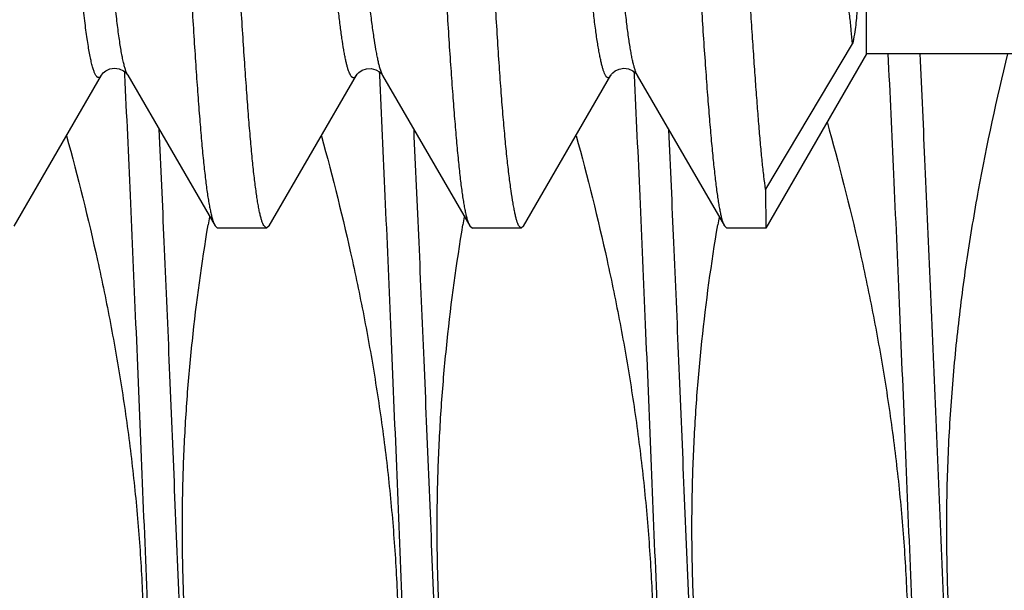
# Model space of a CAD drawing. Header units: inches. Extents: x 0 to 22, y 0 to 17.
# Tile 76 of 91: x 17.0225 to 17.1299, y 10.2237 to 10.2859. Entities that reach past the tile are written whole.
import ezdxf

# ---------------------------------------------------------------- set-up
doc = ezdxf.new("R2010")
doc.units = ezdxf.units.IN
doc.header["$LTSCALE"] = 1.21
doc.header["$MEASUREMENT"] = 0
doc.layers.get('0').update_dxf_attribs({"linetype": 'CONTINUOUS'})

msp = doc.modelspace()

# ---------------------------------------------------------------- linework, layer by layer
at = {"color": 7, "linetype": 'CONTINUOUS'}
for p, q in [((17.1148463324, 10.2822039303), (17.1148463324, 10.4942039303)), ((17.1038766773, 10.2674626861), (17.1133401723, 10.2832954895)), ((17.1148463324, 10.2822039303), (17.1038766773, 10.2632039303)), ((17.1882321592, 10.2822039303), (17.1148463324, 10.2822039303)), ((17.0219301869, 10.2634301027), (17.0314585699, 10.2798902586)), ((17.0314741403, 10.2799171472), (17.0314585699, 10.2798902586)), ((17.0342836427, 10.2799537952), (17.034310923, 10.2799103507)), ((17.0343266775, 10.2798827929), (17.034310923, 10.2799103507)), ((17.034331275, 10.2798854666), (17.0438454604, 10.2634500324)), ((17.0497541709, 10.263451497), (17.059260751, 10.2798793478)), ((17.0621091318, 10.2798630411), (17.0716057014, 10.2634555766)), ((17.0621167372, 10.2798673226), (17.0621105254, 10.2798788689)), ((17.0774845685, 10.2634263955), (17.0870026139, 10.2798697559)), ((17.0870025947, 10.279869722), (17.0868241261, 10.2796511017)), ((17.0870250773, 10.2799085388), (17.0870026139, 10.2798697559)), ((17.0898883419, 10.2798615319), (17.089865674, 10.2799013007)), ((17.0898793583, 10.279856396), (17.0993741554, 10.2634480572)), ((17.1038619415, 10.2674391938), (17.1038766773, 10.2632039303)), ((17.0438454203, 10.2634500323), (17.0441278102, 10.2632039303)), ((17.0494658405, 10.2632039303), (17.0441278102, 10.2632039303)), ((17.0494658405, 10.2632039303), (17.0491510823, 10.2634953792)), ((17.0497542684, 10.2634514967), (17.0494658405, 10.2632039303)), ((17.0716056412, 10.2634555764), (17.0718961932, 10.2632039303)), ((17.0772294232, 10.2632039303), (17.0718961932, 10.2632039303)), ((17.0772294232, 10.2632039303), (17.0769395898, 10.2634953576)), ((17.0774845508, 10.2634263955), (17.0772294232, 10.2632039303)), ((17.0993738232, 10.2634480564), (17.0996535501, 10.2632039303)), ((17.1038766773, 10.2632039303), (17.0996535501, 10.2632039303))]:
    msp.add_line(p, q, dxfattribs=at)
at = {"color": 9, "linetype": 'CONTINUOUS'}
for p, q in [((17.0340098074, 10.2799811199), (17.0339953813, 10.28028225)), ((17.0617902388, 10.2799094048), (17.0617731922, 10.2802653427)), ((17.0621105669, 10.2798787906), (17.0618136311, 10.2806890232)), ((17.089564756, 10.2799612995), (17.0895507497, 10.2802537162))]:
    msp.add_line(p, q, dxfattribs=at)
at = {"color": 7, "linetype": 'CONTINUOUS'}
for points in [[(17.0314741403, 10.2799171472), (17.0315236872, 10.2799908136), (17.0316637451, 10.2801483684), (17.0319387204, 10.2803630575), (17.0323634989, 10.2805603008), (17.0328710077, 10.2806434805), (17.0333940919, 10.2805673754), (17.0338518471, 10.2803566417), (17.0341402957, 10.2801252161), (17.0342738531, 10.2799679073), (17.0342836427, 10.2799537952)], [(17.0592610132, 10.2798797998), (17.0592691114, 10.2798933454), (17.059345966, 10.2799994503), (17.0595342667, 10.2801892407), (17.05987583, 10.2804158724), (17.0603558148, 10.2805828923), (17.0608764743, 10.2806047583), (17.061388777, 10.2804667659)], [(17.061388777, 10.2804667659), (17.0617753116, 10.2802399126), (17.061992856, 10.2800383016), (17.0620877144, 10.2799161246), (17.0620943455, 10.2799059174)], [(17.0870250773, 10.2799085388), (17.0870713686, 10.2799782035), (17.0872063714, 10.2801324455)], [(17.0872063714, 10.2801324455), (17.0874751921, 10.2803464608), (17.0878953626, 10.2805471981), (17.0884033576, 10.2806367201), (17.0889279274, 10.2805665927), (17.0893922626, 10.2803581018)], [(17.0893922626, 10.2803581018), (17.0896878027, 10.280124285), (17.0898256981, 10.2799632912), (17.0898358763, 10.2799487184)]]:
    msp.add_lwpolyline(points, dxfattribs=at)
for centre, radius, start, end in [((17.2698131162, 10.2259891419), 0.2298162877, 170.364564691, 170.5860433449), ((17.29757199, 10.225992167), 0.2297979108, 170.3690900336, 170.585392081), ((17.3253186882, 10.2259972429), 0.2297671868, 170.3733777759, 170.5876136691)]:
    msp.add_arc(centre, radius, start, end, dxfattribs=at)
at = {"color": 9, "linetype": 'CONTINUOUS'}
for points, knots in [([(17.0618136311, 10.2806890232), (17.0617758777, 10.2808230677), (17.0617010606, 10.2811124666), (17.0615951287, 10.2815792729), (17.0614880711, 10.282107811), (17.0613370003, 10.2829330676), (17.0611495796, 10.2841151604), (17.0609316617, 10.2857117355), (17.0607132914, 10.2875408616), (17.0604958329, 10.2895982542), (17.0602805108, 10.2918798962), (17.0599867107, 10.2953572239), (17.0597177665, 10.2991199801), (17.0594573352, 10.3031591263), (17.0592539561, 10.306488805), (17.0590473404, 10.3100087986), (17.0587602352, 10.3150568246), (17.0583947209, 10.3217712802), (17.057959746, 10.3302671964), (17.0576034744, 10.3376902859), (17.0573217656, 10.3438724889), (17.0571115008, 10.3486688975), (17.0569048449, 10.3535571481), (17.0567007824, 10.358526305), (17.056495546, 10.3635648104), (17.0562170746, 10.3703867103), (17.0558617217, 10.378996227), (17.0554283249, 10.3893702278), (17.0549934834, 10.3997332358), (17.0545633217, 10.409991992), (17.0542124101, 10.4184336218), (17.0539379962, 10.4250640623), (17.0536705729, 10.4314670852), (17.05333494, 10.439201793), (17.0529205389, 10.4481122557), (17.0524969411, 10.4564714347), (17.0520639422, 10.4642049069), (17.0516924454, 10.4702258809), (17.0513977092, 10.4746779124), (17.0511863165, 10.4777242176), (17.050978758, 10.4805636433), (17.0507735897, 10.4831895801), (17.0505692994, 10.4855966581), (17.0503653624, 10.4877799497), (17.0501605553, 10.4897345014), (17.0499537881, 10.4914554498), (17.0497726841, 10.4927405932), (17.0496239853, 10.4936481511), (17.0495165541, 10.4942387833), (17.0494085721, 10.4947685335), (17.0493002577, 10.4952373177), (17.049191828, 10.4956450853), (17.049083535, 10.4959918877), (17.0489755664, 10.4962776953), (17.0488812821, 10.4964758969), (17.0488042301, 10.4966020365), (17.0487499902, 10.4966755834), (17.0486957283, 10.4967339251), (17.04864122, 10.4967770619), (17.0485861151, 10.4968047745), (17.0485302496, 10.4968163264), (17.048474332, 10.4968109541), (17.048419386, 10.4967889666), (17.0483655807, 10.4967512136), (17.0483125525, 10.496698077), (17.0482600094, 10.4966295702), (17.0482275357, 10.4965773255), (17.0482111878, 10.4965488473)], [0, 0, 0, 0, 0.0019229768, 0.0041265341, 0.0066091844, 0.0093689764, 0.015710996, 0.0231339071, 0.031618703, 0.0411469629, 0.0517011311, 0.0632643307, 0.0893343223, 0.1037900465, 0.1191550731, 0.1353980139, 0.1524797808, 0.1889737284, 0.2282521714, 0.2699497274, 0.2915938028, 0.3137081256, 0.3362448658, 0.3591538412, 0.3823829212, 0.4058771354, 0.4534329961, 0.5013692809, 0.5492522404, 0.5966572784, 0.6431525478, 0.6659197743, 0.6882925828, 0.7316462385, 0.7728254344, 0.8114660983, 0.8472222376, 0.8797803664, 0.8947647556, 0.9088329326, 0.9219465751, 0.9340776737, 0.9452036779, 0.9553040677, 0.9643566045, 0.9723402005, 0.9792377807, 0.9822758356, 0.9850388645, 0.9875268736, 0.9897406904, 0.99168169, 0.9933520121, 0.9947552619, 0.9958980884, 0.9963758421, 0.9967943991, 0.9971579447, 0.9974729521, 0.9977494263, 0.9980021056, 0.9982501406, 0.9985137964, 0.9988102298, 0.9991517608, 0.999546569, 1, 1, 1, 1]), ([(17.089823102, 10.2799832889), (17.0897816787, 10.2800676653), (17.0897012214, 10.2802599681), (17.0895917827, 10.2805848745), (17.0894826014, 10.2809739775), (17.0893740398, 10.2814272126), (17.0892661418, 10.2819444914), (17.089158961, 10.2825256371), (17.0890525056, 10.283170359), (17.0889051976, 10.2841548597), (17.0887243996, 10.2855408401), (17.0885149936, 10.2873872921), (17.0883053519, 10.2894727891), (17.088094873, 10.2917917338), (17.087882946, 10.2943388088), (17.0876688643, 10.2971086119), (17.0874522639, 10.3000952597), (17.0872334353, 10.3032921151), (17.0870132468, 10.3066919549), (17.0867923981, 10.3102872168), (17.0865720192, 10.3140702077), (17.0862743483, 10.3194647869), (17.085909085, 10.3266062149), (17.0854799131, 10.3356001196), (17.0850520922, 10.345091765), (17.0846240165, 10.3549885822), (17.0841953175, 10.3651991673), (17.0837646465, 10.3756299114), (17.0833322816, 10.3861824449), (17.0829039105, 10.3967550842), (17.0824782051, 10.4072460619), (17.0820532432, 10.4175567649), (17.0816943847, 10.4259925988), (17.0814040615, 10.4325788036), (17.0811870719, 10.4373682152), (17.0809679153, 10.4420392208), (17.0807473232, 10.4465795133), (17.0805267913, 10.4509776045), (17.0802414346, 10.4565291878), (17.0798933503, 10.4630448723), (17.0795344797, 10.4692637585), (17.0792453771, 10.4738673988), (17.0790341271, 10.4770235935), (17.0788219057, 10.4799702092), (17.078608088, 10.4826989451), (17.0783922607, 10.485201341), (17.0781735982, 10.4874692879), (17.0779521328, 10.4894961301), (17.0777307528, 10.4912771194), (17.077541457, 10.4926052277), (17.0773900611, 10.4935420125), (17.0772824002, 10.4941508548), (17.0771756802, 10.4946966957), (17.0770698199, 10.4951794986), (17.0769647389, 10.4955992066), (17.0768604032, 10.4959558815), (17.0767567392, 10.4962495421), (17.076666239, 10.4964532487), (17.0765920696, 10.4965829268), (17.0765398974, 10.4966583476), (17.0764875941, 10.4967181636), (17.0764348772, 10.496762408), (17.076381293, 10.4967908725), (17.0763265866, 10.4968027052), (17.0762715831, 10.4967970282), (17.0762174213, 10.4967742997), (17.0761641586, 10.4967355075), (17.0761113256, 10.4966810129), (17.0760585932, 10.4966107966), (17.0760257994, 10.4965573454), (17.0760092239, 10.4965281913)], [0, 0, 0, 0, 0.0012936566, 0.0028640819, 0.0047164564, 0.0068536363, 0.0092772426, 0.0119880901, 0.0149861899, 0.0182701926, 0.0256880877, 0.034221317, 0.043844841, 0.0545345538, 0.0662674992, 0.079020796, 0.0927685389, 0.1074801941, 0.1231215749, 0.1396580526, 0.157054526, 0.1752745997, 0.2140158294, 0.2554692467, 0.2991973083, 0.3447806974, 0.3918052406, 0.4398481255, 0.4884600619, 0.537160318, 0.5854774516, 0.6329649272, 0.6791857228, 0.7016837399, 0.7236980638, 0.7451694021, 0.7660409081, 0.7862592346, 0.8057758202, 0.8425475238, 0.8760615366, 0.8915074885, 0.9060315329, 0.9195968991, 0.9321662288, 0.9437016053, 0.954164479, 0.9635237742, 0.9717618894, 0.9788637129, 0.9819855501, 0.9848216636, 0.9873727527, 0.9896396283, 0.9916234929, 0.9933264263, 0.9947521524, 0.9959074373, 0.9963876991, 0.9968063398, 0.9971676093, 0.9974781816, 0.9977485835, 0.9979946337, 0.9982370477, 0.9984974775, 0.9987936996, 0.999138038, 0.9995384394, 1, 1, 1, 1]), ([(17.0343109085, 10.2799103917), (17.0342894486, 10.2799488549), (17.0342469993, 10.2800328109), (17.0341626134, 10.2802275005), (17.0340596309, 10.2805214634), (17.033941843, 10.2809347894), (17.0338242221, 10.281426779), (17.0337069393, 10.2819977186), (17.033590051, 10.2826477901), (17.033473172, 10.2833768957), (17.0333096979, 10.2845046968), (17.0331077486, 10.2861070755), (17.0328723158, 10.2882555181), (17.0326352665, 10.2906962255), (17.0323970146, 10.2934192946), (17.0321579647, 10.2964151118), (17.03191856, 10.2996743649), (17.0316790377, 10.3031879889), (17.0314396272, 10.306947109), (17.031200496, 10.3109428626), (17.0308736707, 10.3167160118), (17.030471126, 10.3244423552), (17.0299998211, 10.3342558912), (17.0295279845, 10.3447001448), (17.02905397, 10.3556466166), (17.028659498, 10.3650256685), (17.0283413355, 10.3726854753), (17.0280189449, 10.3804673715), (17.027617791, 10.3902233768), (17.027223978, 10.3999697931), (17.0269076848, 10.4077201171), (17.0267483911, 10.4115681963), (17.0266685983, 10.4134826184)], [0, 0, 0, 0, 0.0009869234, 0.0021060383, 0.0047527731, 0.0079583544, 0.0117332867, 0.0160847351, 0.0210171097, 0.0265320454, 0.0326298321, 0.0465514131, 0.0627181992, 0.0810574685, 0.1014972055, 0.1239671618, 0.1483983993, 0.1747245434, 0.2028803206, 0.2328004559, 0.2644185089, 0.3324477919, 0.4061607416, 0.4845662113, 0.5667135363, 0.6516711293, 0.6949109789, 0.7384969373, 0.8261917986, 0.9137011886, 0.9570657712, 1, 1, 1, 1]), ([(17.1270446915, 10.1145102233), (17.1270214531, 10.1144700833), (17.1269757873, 10.1143990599), (17.126899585, 10.1143124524), (17.1268314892, 10.1142643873), (17.1267773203, 10.1142453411), (17.1267381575, 10.1142400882), (17.1266989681, 10.1142433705), (17.1266448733, 10.1142596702), (17.1265765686, 10.1143043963), (17.1265002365, 10.1143874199), (17.1264243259, 10.1145017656), (17.1263485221, 10.1146479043), (17.126272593, 10.1148261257), (17.1261965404, 10.1150365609), (17.1260888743, 10.1153799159), (17.1259572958, 10.1158910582), (17.1258061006, 10.1166020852), (17.1256544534, 10.1174405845), (17.125502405, 10.1184056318), (17.1253501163, 10.1194961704), (17.1251976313, 10.1207109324), (17.1250450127, 10.1220484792), (17.1248922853, 10.1235072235), (17.1247394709, 10.1250854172), (17.1245288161, 10.1274223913), (17.1242680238, 10.1306271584), (17.1239636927, 10.1348022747), (17.1236589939, 10.1394007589), (17.1233539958, 10.1444005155), (17.1230487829, 10.1497775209), (17.1227434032, 10.1555059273), (17.1224378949, 10.1615581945), (17.1221322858, 10.1679052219), (17.1218265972, 10.17451649), (17.1215208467, 10.1813602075), (17.121215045, 10.1884034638), (17.1208039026, 10.1980947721), (17.1202938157, 10.2104477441), (17.1196864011, 10.2253907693), (17.1190790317, 10.2402850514), (17.1184719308, 10.254844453), (17.1178653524, 10.2687892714), (17.1174453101, 10.277848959), (17.1172323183, 10.2822305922)], [0, 0, 0, 0, 0.0008236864, 0.0014947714, 0.0020394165, 0.0022793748, 0.0025082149, 0.0027358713, 0.002972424, 0.0035049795, 0.0041596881, 0.0049648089, 0.005935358, 0.0070796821, 0.0084027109, 0.0099074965, 0.0134685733, 0.0177705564, 0.0228148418, 0.0285990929, 0.0351191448, 0.0423687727, 0.0503407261, 0.0590262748, 0.0684158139, 0.0784986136, 0.1006964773, 0.1255161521, 0.1528403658, 0.1825392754, 0.2144712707, 0.2484837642, 0.2844139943, 0.322089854, 0.36133075, 0.4019484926, 0.4437482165, 0.4865293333, 0.5742106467, 0.6633108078, 0.7521207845, 0.8389371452, 0.9220949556, 1, 1, 1, 1]), ([(17.1298863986, 10.1145106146), (17.1298603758, 10.1145556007), (17.1298091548, 10.1146559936), (17.1297379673, 10.1148235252), (17.1296666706, 10.1150193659), (17.1295660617, 10.115335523), (17.1294428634, 10.1158026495), (17.1293011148, 10.1164490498), (17.1291589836, 10.1172074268), (17.1290165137, 10.1180770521), (17.1288738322, 10.1190571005), (17.1287309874, 10.1201465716), (17.1285880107, 10.1213443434), (17.1283896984, 10.1231534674), (17.1281448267, 10.1256757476), (17.1278602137, 10.1290080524), (17.1275751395, 10.1327361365), (17.1272896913, 10.1368443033), (17.1270039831, 10.1413152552), (17.126718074, 10.1461301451), (17.126432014, 10.1512686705), (17.1261458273, 10.1567091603), (17.1257559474, 10.1644992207), (17.1252730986, 10.1748100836), (17.1247043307, 10.1877472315), (17.1241351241, 10.2012760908), (17.1235656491, 10.2151686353), (17.1229960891, 10.2291907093), (17.1224265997, 10.2431059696), (17.1218573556, 10.2566798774), (17.1212885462, 10.2696836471), (17.1208954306, 10.2781365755), (17.1206964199, 10.2822305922)], [0, 0, 0, 0, 0.0009276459, 0.0020088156, 0.0032475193, 0.0046463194, 0.0079296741, 0.011865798, 0.01645646, 0.0217002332, 0.0275940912, 0.0341334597, 0.041312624, 0.0491250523, 0.0666183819, 0.0865439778, 0.1088205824, 0.1333562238, 0.1600488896, 0.1887871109, 0.219450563, 0.2519106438, 0.2860310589, 0.3586728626, 0.4361552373, 0.5171750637, 0.60036926, 0.6843379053, 0.7676679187, 0.8489570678, 0.9268377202, 1, 1, 1, 1]), ([(17.0437135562, 10.1145099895), (17.0436905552, 10.1144702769), (17.0436453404, 10.114399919), (17.0435699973, 10.1143138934), (17.0435027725, 10.1142657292), (17.0434492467, 10.1142461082), (17.0434105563, 10.1142402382), (17.0433718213, 10.1142427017), (17.0433184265, 10.1142575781), (17.0432508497, 10.1142999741), (17.0431752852, 10.1143797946), (17.0431001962, 10.1144902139), (17.0430252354, 10.1146317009), (17.04295016, 10.114804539), (17.0428749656, 10.1150088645), (17.0427684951, 10.1153426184), (17.0426383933, 10.1158399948), (17.042488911, 10.1165323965), (17.0423389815, 10.1173494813), (17.0421886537, 10.1182903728), (17.0420380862, 10.1193540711), (17.0418873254, 10.1205393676), (17.0417364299, 10.1218448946), (17.0415854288, 10.1232691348), (17.0414343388, 10.1248104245), (17.041226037, 10.1270936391), (17.0409681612, 10.1302259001), (17.0406672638, 10.1343081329), (17.0403660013, 10.1388065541), (17.0400644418, 10.1437000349), (17.0397626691, 10.1489655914), (17.0394607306, 10.1545784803), (17.0391586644, 10.1605123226), (17.0388564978, 10.1667392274), (17.0385542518, 10.1732299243), (17.038251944, 10.1799539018), (17.0379495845, 10.1868795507), (17.0375428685, 10.1964221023), (17.0370382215, 10.2086042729), (17.0364375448, 10.2233664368), (17.0358368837, 10.2381189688), (17.0352364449, 10.2525848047), (17.0346364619, 10.266492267), (17.034221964, 10.2755467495), (17.0340119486, 10.2799363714)], [0, 0, 0, 0, 0.0008262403, 0.0015010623, 0.002049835, 0.0022914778, 0.0025213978, 0.0027492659, 0.0029850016, 0.003512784, 0.004159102, 0.0049529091, 0.0059096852, 0.0070380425, 0.00834307, 0.0098279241, 0.0133436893, 0.017593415, 0.0225788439, 0.0282979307, 0.0347467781, 0.0419194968, 0.0498090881, 0.0584072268, 0.0677045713, 0.0776908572, 0.0996841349, 0.1242867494, 0.1513851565, 0.1808535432, 0.2125546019, 0.2463402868, 0.2820525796, 0.3195242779, 0.35857981, 0.3990360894, 0.4407033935, 0.4833862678, 0.5709938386, 0.6602163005, 0.7493806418, 0.8368149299, 0.9208799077, 1, 1, 1, 1]), ([(17.0714905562, 10.1145099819), (17.071467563, 10.114470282), (17.0714223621, 10.1143999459), (17.07134704, 10.1143139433), (17.0712798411, 10.1142657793), (17.0712263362, 10.1142461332), (17.0711876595, 10.114240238), (17.0711489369, 10.1142426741), (17.0710955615, 10.1142575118), (17.071028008, 10.1142998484), (17.0709524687, 10.1143795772), (17.0708773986, 10.1144898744), (17.0708024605, 10.1146312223), (17.0707274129, 10.1148039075), (17.0706522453, 10.1150080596), (17.0705458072, 10.1153415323), (17.0704157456, 10.1158385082), (17.0702663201, 10.1165303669), (17.0701164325, 10.1173468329), (17.0699661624, 10.1182870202), (17.0698156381, 10.1193499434), (17.069664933, 10.1205343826), (17.0695140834, 10.1218389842), (17.0693631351, 10.1232622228), (17.0692120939, 10.1248024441), (17.069003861, 10.1270840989), (17.0687460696, 10.1302142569), (17.068445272, 10.1342937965), (17.0681441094, 10.1387893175), (17.0678426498, 10.1436797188), (17.0675409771, 10.1489420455), (17.0672391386, 10.1545515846), (17.0669371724, 10.1604819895), (17.0666351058, 10.1667054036), (17.0663329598, 10.1731925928), (17.066030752, 10.1799130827), (17.0657284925, 10.1868353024), (17.0653219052, 10.1963735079), (17.0648174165, 10.2085506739), (17.0642169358, 10.2233075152), (17.0636164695, 10.2380558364), (17.0630162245, 10.2525188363), (17.0624164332, 10.2664250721), (17.0620020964, 10.2754793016), (17.0617921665, 10.2798691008)], [0, 0, 0, 0, 0.0008263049, 0.0015012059, 0.0020501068, 0.002291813, 0.0025217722, 0.0027496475, 0.002985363, 0.0035130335, 0.0041591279, 0.004952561, 0.0059088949, 0.0070368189, 0.0083413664, 0.0098256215, 0.0133400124, 0.0175882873, 0.0225719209, 0.0282892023, 0.0347358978, 0.041906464, 0.0497936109, 0.0583892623, 0.0676839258, 0.0776674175, 0.0996547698, 0.1242511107, 0.1513430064, 0.1808047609, 0.2124991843, 0.2462783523, 0.2819843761, 0.3194501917, 0.3585003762, 0.3989519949, 0.4406154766, 0.4832955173, 0.5709009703, 0.6601269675, 0.7493015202, 0.8367536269, 0.9208447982, 1, 1, 1, 1]), ([(17.0992675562, 10.1145099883), (17.0992445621, 10.1144702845), (17.099199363, 10.1143999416), (17.0991240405, 10.1143139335), (17.0990568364, 10.1142657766), (17.0990033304, 10.114246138), (17.0989646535, 10.1142402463), (17.0989259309, 10.1142426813), (17.0988725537, 10.1142575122), (17.0988049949, 10.1142998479), (17.0987294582, 10.1143795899), (17.0986543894, 10.1144898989), (17.0985794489, 10.1146312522), (17.0985043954, 10.1148039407), (17.0984292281, 10.1150081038), (17.0983227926, 10.1153415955), (17.0981927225, 10.1158385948), (17.098043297, 10.1165304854), (17.0978934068, 10.1173469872), (17.0977431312, 10.1182872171), (17.097592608, 10.1193501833), (17.0974418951, 10.1205346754), (17.0972910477, 10.1218393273), (17.0971400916, 10.1232626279), (17.0969890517, 10.1248029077), (17.096780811, 10.1270846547), (17.0965230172, 10.1302149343), (17.0962222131, 10.1342946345), (17.0959210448, 10.1387903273), (17.0956195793, 10.1436809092), (17.0953179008, 10.1489434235), (17.0950160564, 10.1545531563), (17.0947140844, 10.1604837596), (17.0944120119, 10.1667073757), (17.0941098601, 10.1731947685), (17.0938076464, 10.179915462), (17.0935053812, 10.1868378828), (17.0930987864, 10.1963763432), (17.0925942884, 10.208553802), (17.0919937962, 10.2233109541), (17.0913933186, 10.2380595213), (17.0907930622, 10.252522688), (17.0901932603, 10.2664289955), (17.0897789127, 10.2754832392), (17.0895689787, 10.279873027)], [0, 0, 0, 0, 0.000826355, 0.0015012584, 0.0020501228, 0.0022918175, 0.0025217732, 0.0027496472, 0.0029853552, 0.0035130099, 0.0041591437, 0.0049526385, 0.0059089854, 0.0070368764, 0.0083414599, 0.0098258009, 0.0133402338, 0.0175886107, 0.0225723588, 0.028289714, 0.0347365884, 0.0419072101, 0.0497945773, 0.0583902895, 0.0676851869, 0.0776687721, 0.0996564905, 0.1242532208, 0.1513455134, 0.1808076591, 0.2125024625, 0.2462819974, 0.2819883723, 0.3194545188, 0.3585050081, 0.398956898, 0.4406206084, 0.4833008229, 0.5709064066, 0.6601321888, 0.7493061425, 0.8367572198, 0.9208468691, 1, 1, 1, 1]), ([(17.0898657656, 10.2799011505), (17.0898621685, 10.2799076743), (17.0898474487, 10.2799347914), (17.0898334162, 10.2799622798), (17.089823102, 10.2799832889)], [0, 0, 0, 0, 0.2414512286, 1, 1, 1, 1]), ([(17.0465554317, 10.1145105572), (17.0465305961, 10.1145534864), (17.0464816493, 10.1146488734), (17.0464134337, 10.1148075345), (17.0463451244, 10.1149921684), (17.0462488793, 10.1152887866), (17.0461309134, 10.1157255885), (17.0459950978, 10.1163286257), (17.045858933, 10.1170344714), (17.0457224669, 10.1178425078), (17.0455857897, 10.1187520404), (17.0453946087, 10.1201640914), (17.0451595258, 10.1221764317), (17.0448875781, 10.1248824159), (17.0446150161, 10.1279672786), (17.0443419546, 10.1314191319), (17.0440685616, 10.1352246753), (17.0437949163, 10.1393692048), (17.0435210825, 10.1438367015), (17.0432471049, 10.1486098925), (17.0429730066, 10.1536703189), (17.0425992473, 10.1609340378), (17.0421362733, 10.1705765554), (17.0415913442, 10.1827167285), (17.0410459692, 10.1954774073), (17.0405002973, 10.208661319), (17.039954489, 10.2220646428), (17.039408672, 10.2354801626), (17.0388629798, 10.2487004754), (17.0383175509, 10.2615211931), (17.037943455, 10.269911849), (17.037754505, 10.2740069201)], [0, 0, 0, 0, 0.0009308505, 0.0020095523, 0.0032399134, 0.0046244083, 0.0078612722, 0.0117271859, 0.0162242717, 0.0213516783, 0.0271068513, 0.0334860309, 0.0480952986, 0.0651300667, 0.084528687, 0.1062189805, 0.130119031, 0.1561378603, 0.1841759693, 0.2141258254, 0.2458723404, 0.2792933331, 0.3506375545, 0.4270590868, 0.507379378, 0.5903590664, 0.6747174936, 0.7591525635, 0.8423609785, 0.9230585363, 1, 1, 1, 1]), ([(17.0743324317, 10.1145105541), (17.0743075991, 10.1145534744), (17.0742586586, 10.1146488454), (17.0741904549, 10.114807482), (17.074122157, 10.1149920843), (17.0740259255, 10.1152886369), (17.0739079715, 10.1157253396), (17.0737721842, 10.1163282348), (17.0736360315, 10.1170339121), (17.0734995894, 10.1178417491), (17.0733629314, 10.118751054), (17.0731717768, 10.1201627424), (17.0729367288, 10.1221745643), (17.0726648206, 10.124879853), (17.0723922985, 10.12796392), (17.0721192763, 10.1314148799), (17.0718459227, 10.1352194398), (17.0715723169, 10.1393629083), (17.0712985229, 10.1438292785), (17.0710245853, 10.1486012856), (17.0707505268, 10.1536604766), (17.0703768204, 10.1609224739), (17.0699139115, 10.1705627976), (17.0693690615, 10.1827003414), (17.0688237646, 10.1954584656), (17.0682781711, 10.2086399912), (17.067732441, 10.2220411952), (17.0671867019, 10.2354549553), (17.0666410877, 10.2486739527), (17.0660957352, 10.2614938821), (17.0657217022, 10.2698841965), (17.065532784, 10.2739791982)], [0, 0, 0, 0, 0.0009308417, 0.0020095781, 0.0032399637, 0.0046244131, 0.0078610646, 0.0117268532, 0.0162235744, 0.021350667, 0.0271054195, 0.0334840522, 0.0480921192, 0.0651254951, 0.0845225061, 0.1062109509, 0.1301089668, 0.1561256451, 0.1841615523, 0.214109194, 0.245853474, 0.2792722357, 0.3506122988, 0.4270304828, 0.5073485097, 0.5903274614, 0.6746870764, 0.7591255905, 0.8423400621, 0.9230465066, 1, 1, 1, 1]), ([(17.1021094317, 10.1145105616), (17.1020846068, 10.1145534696), (17.102035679, 10.1146488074), (17.101967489, 10.1148073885), (17.1018992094, 10.1149919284), (17.1018030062, 10.1152883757), (17.1016850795, 10.1157249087), (17.1015493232, 10.1163275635), (17.1014132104, 10.1170329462), (17.1012767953, 10.117840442), (17.1011401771, 10.1187493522), (17.1009490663, 10.1201604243), (17.1007140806, 10.1221713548), (17.1004422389, 10.1248754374), (17.1001697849, 10.1279581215), (17.0998968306, 10.1314075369), (17.0996235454, 10.1352104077), (17.0993500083, 10.1393520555), (17.099076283, 10.1438164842), (17.0988024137, 10.1485864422), (17.0985284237, 10.1536434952), (17.0981548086, 10.1609025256), (17.0976920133, 10.1705390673), (17.0971472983, 10.1826720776), (17.0966021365, 10.1954257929), (17.0960566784, 10.2086032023), (17.0955110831, 10.2220007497), (17.0949654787, 10.2354114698), (17.0944199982, 10.2486281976), (17.0938747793, 10.2614467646), (17.0935008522, 10.2698364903), (17.0933119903, 10.2739313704)], [0, 0, 0, 0, 0.0009308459, 0.0020095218, 0.0032398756, 0.004624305, 0.0078607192, 0.0117261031, 0.0162224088, 0.0213487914, 0.0271028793, 0.0334806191, 0.0480866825, 0.065117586, 0.0845117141, 0.1061969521, 0.1300915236, 0.1561045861, 0.1841367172, 0.2140804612, 0.2458208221, 0.2792357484, 0.3505687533, 0.4269810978, 0.507295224, 0.5902729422, 0.6746345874, 0.759079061, 0.8423039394, 0.9230257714, 1, 1, 1, 1])]:
    msp.add_open_spline(points, degree=3, knots=knots, dxfattribs=at)
at = {"color": 7, "linetype": 'CONTINUOUS'}
for points, knots in [([(17.0868241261, 10.2796511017), (17.0868078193, 10.2796393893), (17.0867746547, 10.2796198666), (17.0867204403, 10.2796047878), (17.0866657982, 10.2796069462), (17.086611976, 10.2796262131), (17.0865592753, 10.2796615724), (17.0865072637, 10.2797125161), (17.0864555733, 10.2797790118), (17.0864039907, 10.2798611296), (17.0863524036, 10.2799589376), (17.086279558, 10.2801192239), (17.0861901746, 10.2803603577), (17.086087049, 10.2806983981), (17.0859829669, 10.281099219), (17.0858777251, 10.2815627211), (17.0857711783, 10.2820887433), (17.0856635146, 10.2826770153), (17.0855121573, 10.2835837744), (17.0853240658, 10.2848704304), (17.0851061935, 10.2865963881), (17.0848890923, 10.2885601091), (17.0846732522, 10.2907562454), (17.0844587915, 10.2931789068), (17.0842458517, 10.29582213), (17.084034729, 10.2986800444), (17.0838256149, 10.3017466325), (17.0836182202, 10.3050153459), (17.0833354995, 10.3097556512), (17.0829831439, 10.3161267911), (17.0826297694, 10.3227800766), (17.0823423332, 10.328422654), (17.0820459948, 10.3344378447), (17.0816803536, 10.3422522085), (17.081253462, 10.3519322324), (17.080835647, 10.3619502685), (17.0804249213, 10.3722138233), (17.080008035, 10.3826270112), (17.079573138, 10.3930916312), (17.079135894, 10.4035102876), (17.0787026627, 10.4137862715), (17.0782761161, 10.4238242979), (17.0778599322, 10.4335309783), (17.077449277, 10.4428148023), (17.0770304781, 10.4515863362), (17.0765973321, 10.4597619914), (17.0761631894, 10.4672676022), (17.0757935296, 10.4730723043), (17.0754984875, 10.4773320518), (17.0752864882, 10.4802213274), (17.0750773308, 10.4828958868), (17.0748703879, 10.4853492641), (17.0746643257, 10.4875758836), (17.0744576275, 10.4895703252), (17.0742493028, 10.4913269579), (17.0740385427, 10.4928404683), (17.0738534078, 10.4939465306), (17.0737013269, 10.4947061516), (17.0735931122, 10.4951834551), (17.0734849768, 10.4955984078), (17.0733770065, 10.4959511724), (17.0732693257, 10.4962418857), (17.0731899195, 10.4964117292), (17.0731489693, 10.4964850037)], [0, 0, 0, 0, 0.0002766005, 0.0005249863, 0.0007647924, 0.001017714, 0.0013025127, 0.0016325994, 0.0020166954, 0.0024603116, 0.0029669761, 0.0035390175, 0.0048848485, 0.0065060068, 0.0084065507, 0.0105887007, 0.013053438, 0.0158001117, 0.0188274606, 0.0257181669, 0.0337128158, 0.0427933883, 0.0529360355, 0.0641138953, 0.0763001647, 0.0894690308, 0.1035940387, 0.1186460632, 0.1345920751, 0.169016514, 0.2065542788, 0.2263826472, 0.2468543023, 0.2895252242, 0.3341576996, 0.3803441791, 0.4276622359, 0.4756704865, 0.5239201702, 0.5719563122, 0.6193332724, 0.6656167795, 0.7103736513, 0.7531837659, 0.7936437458, 0.8313551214, 0.8659761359, 0.8972199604, 0.9114870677, 0.924802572, 0.9371320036, 0.9484464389, 0.9587221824, 0.96793846, 0.9760700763, 0.9830913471, 0.9889895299, 0.991516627, 0.9937633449, 0.995731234, 0.9974231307, 0.9988435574, 1, 1, 1, 1]), ([(17.1133190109, 10.2833072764), (17.1132836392, 10.2837924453), (17.1132244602, 10.2845360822), (17.1131271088, 10.2855461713), (17.1130382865, 10.2863478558), (17.1129346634, 10.2871784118), (17.1128221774, 10.2880431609), (17.1127053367, 10.2889494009), (17.1125892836, 10.2899034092), (17.1124757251, 10.2909093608), (17.1123259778, 10.2923594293), (17.1121934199, 10.2938828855), (17.1120680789, 10.2954763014), (17.1119389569, 10.2971978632), (17.1117787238, 10.2994593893), (17.111585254, 10.3022980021), (17.1113868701, 10.3052968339), (17.1111839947, 10.3084507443), (17.1109825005, 10.311756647), (17.11078522, 10.3152104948), (17.1105906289, 10.3188060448), (17.1103986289, 10.3225359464), (17.1101419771, 10.3277560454), (17.1098258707, 10.3345603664), (17.1094500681, 10.3430237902), (17.1091299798, 10.3503067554), (17.1088677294, 10.3562914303), (17.1086007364, 10.3624403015), (17.1082676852, 10.3702353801), (17.1078762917, 10.3796782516), (17.1074914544, 10.3891870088), (17.1071082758, 10.3986890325), (17.1067236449, 10.4081108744), (17.106337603, 10.4173774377), (17.1059506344, 10.4264146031), (17.1055654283, 10.4351531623), (17.1051801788, 10.4435302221), (17.1047941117, 10.4514867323), (17.1044070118, 10.458963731), (17.1040204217, 10.4659004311), (17.103636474, 10.4722344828), (17.1032544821, 10.4779095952), (17.1029227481, 10.4822046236), (17.1026524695, 10.4852801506), (17.1024574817, 10.4873105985), (17.1022627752, 10.4891519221), (17.1020688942, 10.4908007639), (17.1018766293, 10.4922537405), (17.1016864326, 10.4935075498), (17.1015229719, 10.4944255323), (17.1013904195, 10.4950573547), (17.1012965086, 10.4954552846), (17.1012029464, 10.495801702), (17.1011096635, 10.4960965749), (17.1010166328, 10.496339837), (17.1009480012, 10.4964818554), (17.1009125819, 10.4965430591)], [0, 0, 0, 0, 0.0068287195, 0.0104712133, 0.0142446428, 0.0181509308, 0.0222204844, 0.0264860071, 0.0309776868, 0.0357111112, 0.0406967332, 0.0514411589, 0.057176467, 0.0631337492, 0.0756756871, 0.0890025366, 0.1030736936, 0.117864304, 0.1333675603, 0.1495668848, 0.1664272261, 0.1839145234, 0.2019952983, 0.2397937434, 0.2795342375, 0.3209191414, 0.342128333, 0.3636257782, 0.4073163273, 0.4516529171, 0.4962955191, 0.5409064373, 0.5851476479, 0.6286664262, 0.6711002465, 0.7121246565, 0.751454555, 0.7888188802, 0.8239468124, 0.8565545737, 0.8863448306, 0.9130248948, 0.9363994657, 0.9468149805, 0.9563641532, 0.9650329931, 0.9728064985, 0.9796689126, 0.9856061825, 0.9906073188, 0.9927552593, 0.9946678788, 0.9963459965, 0.9977913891, 0.9990073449, 1, 1, 1, 1]), ([(17.0314585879, 10.2798902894), (17.0314387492, 10.2798560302), (17.03139957, 10.2797941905), (17.0313354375, 10.2797155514), (17.0312706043, 10.2796589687), (17.0312040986, 10.2796248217), (17.0311355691, 10.2796151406), (17.0310673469, 10.2796312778), (17.0310011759, 10.2796713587), (17.0309362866, 10.2797338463), (17.0308718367, 10.2798186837), (17.0308074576, 10.2799261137), (17.0307430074, 10.2800563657), (17.0306514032, 10.2802740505), (17.0305395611, 10.2806060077), (17.0304113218, 10.2810759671), (17.0302825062, 10.2816392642), (17.03015316, 10.2822960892), (17.0300234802, 10.2830463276), (17.0298937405, 10.2838893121), (17.0297640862, 10.2848239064), (17.0296344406, 10.2858485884), (17.0295047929, 10.28696168), (17.0293258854, 10.2886173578), (17.0291042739, 10.2908968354), (17.0288459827, 10.2938781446), (17.0285885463, 10.2971792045), (17.0283332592, 10.3007900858), (17.0280811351, 10.3046998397), (17.0278300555, 10.3088959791), (17.027578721, 10.3133648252), (17.0273246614, 10.3180916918), (17.0270647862, 10.3230605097), (17.0267050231, 10.3301177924), (17.0263494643, 10.3374375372), (17.0260039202, 10.3449944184), (17.0257455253, 10.3508975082), (17.0254915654, 10.3569284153), (17.0251534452, 10.3651641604), (17.0247321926, 10.3756204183), (17.0242156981, 10.388261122), (17.0237757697, 10.3988246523), (17.0234236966, 10.4072311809), (17.0232487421, 10.4114049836), (17.0231613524, 10.4134808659)], [0, 0, 0, 0, 0.0008812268, 0.0016263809, 0.0022515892, 0.0027841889, 0.0032676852, 0.0037590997, 0.0043133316, 0.004969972, 0.0057534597, 0.0066784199, 0.0077538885, 0.0089857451, 0.0119330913, 0.0155423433, 0.019826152, 0.0247925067, 0.0304421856, 0.0367725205, 0.0437770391, 0.0514444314, 0.0597628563, 0.0687210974, 0.0885132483, 0.1107407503, 0.1353313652, 0.1622156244, 0.1913173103, 0.2225410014, 0.2557865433, 0.2909487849, 0.3279106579, 0.3665412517, 0.4482445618, 0.4910364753, 0.534929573, 0.5797703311, 0.6254005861, 0.7184078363, 0.8127105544, 0.9070115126, 0.9537509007, 1, 1, 1, 1]), ([(17.0371498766, 10.3882039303), (17.0372882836, 10.3842825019), (17.0375717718, 10.3764747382), (17.0380043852, 10.3648500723), (17.0384308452, 10.3534325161), (17.0388449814, 10.3423231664), (17.0391837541, 10.3333029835), (17.0394534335, 10.3263148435), (17.0396535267, 10.3212721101), (17.0398556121, 10.3163780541), (17.0400623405, 10.3116436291), (17.0402738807, 10.3070793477), (17.0405542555, 10.3013623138), (17.0409037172, 10.2947133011), (17.041265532, 10.2884112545), (17.0415514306, 10.2838020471), (17.0417559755, 10.280687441), (17.0419578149, 10.2778115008), (17.0421577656, 10.2751806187), (17.0423569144, 10.2728006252), (17.0425567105, 10.2706767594), (17.0427590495, 10.2688137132), (17.0429380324, 10.2674270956), (17.0430861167, 10.2664519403), (17.0431928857, 10.2658208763), (17.0432999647, 10.2652576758), (17.0434071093, 10.2647626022), (17.0435140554, 10.2643358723), (17.0436205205, 10.2639774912), (17.043726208, 10.2636875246), (17.0438047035, 10.2635204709), (17.0438454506, 10.2634500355)], [0, 0, 0, 0, 0.094152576, 0.1874692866, 0.2791249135, 0.3683058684, 0.4542213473, 0.4957151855, 0.5361098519, 0.575316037, 0.6132471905, 0.6498196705, 0.6849525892, 0.7505911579, 0.8095811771, 0.8364173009, 0.8614006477, 0.8844763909, 0.9055944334, 0.924709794, 0.9417828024, 0.9567798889, 0.9696743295, 0.9753265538, 0.9804459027, 0.9850309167, 0.9890814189, 0.9925984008, 0.995584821, 0.9980474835, 1, 1, 1, 1]), ([(17.0491510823, 10.2634953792), (17.0491102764, 10.2635711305), (17.0490318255, 10.263748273), (17.048926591, 10.2640528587), (17.0488215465, 10.2644253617), (17.0487168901, 10.2648657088), (17.0486127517, 10.2653738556), (17.0485092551, 10.2659495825), (17.0484064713, 10.2665926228), (17.0482641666, 10.267582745), (17.0480910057, 10.2689864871), (17.0478928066, 10.2708681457), (17.0476956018, 10.2730083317), (17.0474980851, 10.2754023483), (17.047298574, 10.2780449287), (17.0470951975, 10.2809302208), (17.0468855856, 10.2840517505), (17.0465911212, 10.2886656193), (17.0462224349, 10.2949682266), (17.0457980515, 10.303134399), (17.0453857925, 10.3120504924), (17.0449858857, 10.3216379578), (17.0446618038, 10.3300097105), (17.04439867, 10.3369785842), (17.0441950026, 10.3423821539), (17.043986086, 10.3478865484), (17.0436988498, 10.3553921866), (17.0433362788, 10.3649339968), (17.0429089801, 10.3765172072), (17.0426328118, 10.3842968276), (17.0424963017, 10.3882039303)], [0, 0, 0, 0, 0.0020654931, 0.0046385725, 0.0077319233, 0.0113520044, 0.0155016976, 0.0201820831, 0.025393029, 0.0311332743, 0.0441937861, 0.0593426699, 0.0765516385, 0.0957862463, 0.1170066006, 0.1401679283, 0.1652204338, 0.1921087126, 0.2511507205, 0.316774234, 0.3884040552, 0.4654125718, 0.547124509, 0.5895214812, 0.6328222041, 0.6769313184, 0.7217516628, 0.813129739, 0.9061513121, 1, 1, 1, 1]), ([(17.0649360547, 10.3882039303), (17.0650030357, 10.3862419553), (17.0651371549, 10.3823222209), (17.0653422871, 10.3764536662), (17.065552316, 10.3706112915), (17.06583667, 10.3629111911), (17.0661946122, 10.3534475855), (17.0666202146, 10.3423432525), (17.0670337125, 10.3316452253), (17.067373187, 10.3230275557), (17.0676438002, 10.3164075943), (17.0679060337, 10.310211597), (17.0682371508, 10.3029157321), (17.0686634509, 10.2947451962), (17.0690310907, 10.2884432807), (17.0693243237, 10.2838336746), (17.0695344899, 10.2807182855), (17.0697414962, 10.2778412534), (17.0699453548, 10.2752089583), (17.0701464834, 10.2728272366), (17.0703456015, 10.2707013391), (17.0705438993, 10.2688359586), (17.0707160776, 10.2674469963), (17.0708576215, 10.2664697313), (17.070960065, 10.2658370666), (17.0710637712, 10.2652722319), (17.0711684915, 10.2647754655), (17.0712739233, 10.2643469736), (17.071379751, 10.2639867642), (17.0714855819, 10.2636948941), (17.0715645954, 10.2635266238), (17.0716056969, 10.2634555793)], [0, 0, 0, 0, 0.0471082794, 0.0941155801, 0.1409117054, 0.1873963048, 0.279018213, 0.3681689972, 0.4540588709, 0.5359268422, 0.5751246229, 0.6130484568, 0.6847432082, 0.7503801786, 0.8093793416, 0.8362241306, 0.8612187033, 0.884307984, 0.9054415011, 0.9245737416, 0.941664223, 0.9566781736, 0.9695875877, 0.975246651, 0.9803731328, 0.9849662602, 0.989026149, 0.9925540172, 0.9955530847, 0.9980304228, 1, 1, 1, 1]), ([(17.0769395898, 10.2634953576), (17.0769017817, 10.2635714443), (17.0768291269, 10.2637489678), (17.0767310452, 10.2640533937), (17.0766319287, 10.2644258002), (17.0765316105, 10.2648660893), (17.076429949, 10.2653741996), (17.0762846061, 10.266185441), (17.0761025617, 10.267367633), (17.075889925, 10.2689863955), (17.0756755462, 10.2708677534), (17.0754611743, 10.2730076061), (17.0752482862, 10.2754013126), (17.0750378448, 10.278043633), (17.0748304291, 10.2809287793), (17.0746261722, 10.284050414), (17.0744247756, 10.2874016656), (17.0742255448, 10.290975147), (17.073954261, 10.2961606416), (17.0736907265, 10.30161524), (17.0734228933, 10.307326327), (17.07321211, 10.3118831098), (17.072997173, 10.3166079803), (17.0727047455, 10.3232135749), (17.0723418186, 10.3318101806), (17.0719230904, 10.342480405), (17.0715177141, 10.353553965), (17.0711896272, 10.3629903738), (17.0709260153, 10.3706673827), (17.0707256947, 10.3764916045), (17.070520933, 10.382341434), (17.0703807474, 10.3862483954), (17.0703098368, 10.3882039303)], [0, 0, 0, 0, 0.0020396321, 0.0045943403, 0.0076751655, 0.011287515, 0.0154334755, 0.0201135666, 0.031071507, 0.0441439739, 0.0593057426, 0.0765262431, 0.0957696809, 0.1169954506, 0.1401585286, 0.1652093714, 0.1920939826, 0.2207543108, 0.2511282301, 0.3167482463, 0.3518510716, 0.3883806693, 0.4262564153, 0.465394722, 0.5471114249, 0.6328121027, 0.7217434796, 0.8131237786, 0.8594816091, 0.9061482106, 0.953024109, 1, 1, 1, 1]), ([(17.092726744, 10.3882039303), (17.0927938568, 10.386240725), (17.0929280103, 10.3823185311), (17.0931286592, 10.3764461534), (17.0933302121, 10.3705998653), (17.0935356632, 10.3647928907), (17.0937464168, 10.3590380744), (17.0940306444, 10.3515058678), (17.0943877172, 10.3423151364), (17.0948130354, 10.3316121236), (17.095226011, 10.3214112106), (17.095566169, 10.3132658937), (17.0958377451, 10.3070684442), (17.0960383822, 10.3026837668), (17.0962411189, 10.2984890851), (17.0964488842, 10.2944938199), (17.0966614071, 10.2907068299), (17.0969391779, 10.2860971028), (17.0972244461, 10.2817918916), (17.0975194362, 10.2778012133), (17.0977291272, 10.2751710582), (17.0979355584, 10.2727918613), (17.0981387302, 10.2706688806), (17.0983389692, 10.2688067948), (17.0985107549, 10.2674207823), (17.0986501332, 10.266446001), (17.0987499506, 10.265815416), (17.0988498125, 10.2652526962), (17.0989501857, 10.2647581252), (17.0990515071, 10.2643318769), (17.0991541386, 10.2639742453), (17.0992442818, 10.2637204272), (17.0993180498, 10.2635529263), (17.0993550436, 10.263480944), (17.0993737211, 10.2634480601)], [0, 0, 0, 0, 0.0471367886, 0.0941723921, 0.1409963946, 0.1875082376, 0.2336042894, 0.2791820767, 0.3683804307, 0.4543123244, 0.5362153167, 0.6133630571, 0.6499383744, 0.6850725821, 0.718688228, 0.7507117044, 0.7810726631, 0.8097039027, 0.8615276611, 0.8846057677, 0.9057254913, 0.9248409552, 0.9419111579, 0.9569005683, 0.969780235, 0.9754218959, 0.9805287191, 0.9850995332, 0.9891348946, 0.9926369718, 0.9956098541, 0.9980598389, 0.9990925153, 1, 1, 1, 1]), ([(17.1038619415, 10.2674391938), (17.1037978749, 10.2679125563), (17.1037018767, 10.268647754), (17.1035822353, 10.269662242), (17.1034925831, 10.2704976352), (17.1034057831, 10.2713823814), (17.103320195, 10.2723160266), (17.1032344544, 10.2732981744), (17.1031159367, 10.2747033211), (17.102966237, 10.2765778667), (17.1027880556, 10.2789670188), (17.1026060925, 10.2815390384), (17.1024198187, 10.2842895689), (17.1022317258, 10.2872141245), (17.1019736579, 10.2914467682), (17.1016548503, 10.2971337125), (17.1012892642, 10.3044066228), (17.1009338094, 10.3122409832), (17.1005870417, 10.3205843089), (17.1002435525, 10.3293805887), (17.0998953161, 10.3385706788), (17.0995290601, 10.3480925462), (17.0991525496, 10.3578826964), (17.0987773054, 10.3678759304), (17.0984092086, 10.3780055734), (17.0981708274, 10.384796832), (17.0980527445, 10.3882039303)], [0, 0, 0, 0, 0.0118507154, 0.0183936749, 0.0253424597, 0.0326946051, 0.0404485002, 0.0486022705, 0.057153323, 0.0754325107, 0.095255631, 0.1165901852, 0.1394010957, 0.1636497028, 0.1892952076, 0.2446035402, 0.3049575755, 0.3699557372, 0.439165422, 0.5121254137, 0.5883487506, 0.6673258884, 0.7485279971, 0.8314120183, 0.9154225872, 1, 1, 1, 1]), ([(17.0592608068, 10.2798793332), (17.0592314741, 10.2798286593), (17.0591858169, 10.279758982), (17.0591146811, 10.27968294), (17.0590643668, 10.2796426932), (17.0590134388, 10.2796155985), (17.0589617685, 10.2796020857), (17.0589097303, 10.279602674), (17.0588580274, 10.2796173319), (17.0588069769, 10.2796455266), (17.0587564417, 10.2796868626), (17.0587061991, 10.279741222), (17.0586351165, 10.2798370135), (17.0585484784, 10.2799921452), (17.0584499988, 10.2802199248), (17.058351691, 10.2804999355), (17.0582536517, 10.2808321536), (17.0581559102, 10.2812165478), (17.0580585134, 10.2816529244), (17.057961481, 10.2821410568), (17.0578266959, 10.282893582), (17.0576616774, 10.2839621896), (17.0574716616, 10.2853968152), (17.0572820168, 10.2870313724), (17.0570925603, 10.2888635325), (17.0569031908, 10.2908905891), (17.0567124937, 10.2931090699), (17.0564454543, 10.2964363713), (17.0561060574, 10.3010368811), (17.0557055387, 10.3070607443), (17.0553098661, 10.3137185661), (17.0549217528, 10.3209570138), (17.0545388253, 10.3287190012), (17.0541599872, 10.3369451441), (17.0538479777, 10.3440627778), (17.0535924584, 10.3499415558), (17.0533273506, 10.3560201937), (17.0531273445, 10.360613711), (17.052994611, 10.3636971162)], [0, 0, 0, 0, 0.002066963, 0.0029191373, 0.0036670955, 0.0043314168, 0.0049409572, 0.0055325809, 0.0061464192, 0.0068186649, 0.0075772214, 0.0084416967, 0.0094253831, 0.011782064, 0.0146925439, 0.0181785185, 0.022251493, 0.0269169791, 0.0321774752, 0.0380336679, 0.0444847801, 0.0591644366, 0.0761994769, 0.0955694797, 0.1172522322, 0.1412215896, 0.1674388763, 0.1958568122, 0.2590585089, 0.3302846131, 0.4089776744, 0.4945044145, 0.5861806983, 0.6833222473, 0.7852092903, 0.8376870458, 0.8910495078, 1, 1, 1, 1]), ([(17.113346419, 10.3337337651), (17.1134192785, 10.3308399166), (17.1135191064, 10.3265696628), (17.1136319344, 10.3209740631), (17.1137044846, 10.317001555), (17.1137662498, 10.3131911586), (17.1138171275, 10.3095510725), (17.1138573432, 10.3060893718), (17.1138874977, 10.3028138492), (17.1139081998, 10.2997313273), (17.1139177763, 10.2968478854), (17.1139162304, 10.2941699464), (17.1139062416, 10.2920703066), (17.1138959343, 10.2904985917), (17.1138871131, 10.2895728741), (17.1138767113, 10.2888579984), (17.1138639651, 10.2881723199), (17.1138400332, 10.2873335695), (17.1137864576, 10.2863382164), (17.1136954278, 10.2853427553), (17.1135525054, 10.2843263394), (17.1134182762, 10.2836433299), (17.1133401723, 10.2832954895)], [0, 0, 0, 0, 0.1720344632, 0.253847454, 0.3326111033, 0.4081578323, 0.4803269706, 0.5489605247, 0.6138986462, 0.6749977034, 0.732157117, 0.7852607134, 0.8341458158, 0.8569388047, 0.8786689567, 0.889163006, 0.8994278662, 0.9194255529, 0.9390268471, 0.9586575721, 0.9788133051, 1, 1, 1, 1]), ([(17.1349399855, 10.1625646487), (17.133444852, 10.1673963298), (17.1306647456, 10.1771265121), (17.1278509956, 10.1894621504), (17.1260841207, 10.1994240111), (17.1250210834, 10.2069379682), (17.1242381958, 10.2144863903), (17.1237492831, 10.2220596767), (17.123562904, 10.2296464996), (17.1236814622, 10.2372346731), (17.1241010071, 10.2448120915), (17.124811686, 10.2523675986), (17.1257988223, 10.259891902), (17.1274590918, 10.2698718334), (17.1290616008, 10.2772931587), (17.1302601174, 10.2822066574)], [0, 0, 0, 0, 0.1249959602, 0.2499869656, 0.3124892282, 0.3749913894, 0.437493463, 0.4999954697, 0.5624974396, 0.6249994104, 0.6875014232, 0.7500035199, 0.8125057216, 0.8750080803, 1, 1, 1, 1]), ([(17.1105702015, 10.2747824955), (17.111848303, 10.2702235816), (17.1136076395, 10.2633384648), (17.1155662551, 10.2540723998), (17.1168242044, 10.2470808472), (17.1178541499, 10.2400519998), (17.1186410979, 10.2329916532), (17.119172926, 10.2259074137), (17.1194413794, 10.218808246), (17.1194427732, 10.2117039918), (17.1191783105, 10.2046047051), (17.1186539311, 10.1975199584), (17.1178797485, 10.1904582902), (17.1168691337, 10.1834266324), (17.1152274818, 10.174099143), (17.1136902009, 10.1671606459), (17.1125527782, 10.1625646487)], [0, 0, 0, 0, 0.12499272, 0.1874941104, 0.2499954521, 0.3124967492, 0.3749980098, 0.4374992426, 0.5000004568, 0.5625016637, 0.6250028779, 0.6875041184, 0.750005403, 0.8125067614, 0.8750081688, 1, 1, 1, 1]), ([(17.0276538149, 10.273288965), (17.0288914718, 10.2687858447), (17.0305908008, 10.2619854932), (17.0324732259, 10.2528354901), (17.0336767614, 10.245932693), (17.0346559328, 10.2389944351), (17.0353967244, 10.2320265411), (17.0358879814, 10.2250365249), (17.03612232, 10.2180331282), (17.0360967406, 10.2110258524), (17.0358128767, 10.204024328), (17.0352768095, 10.1970376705), (17.0344985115, 10.190073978), (17.0334909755, 10.1831398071), (17.0318622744, 10.1739412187), (17.0303436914, 10.1670979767), (17.0292217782, 10.1625646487)], [0, 0, 0, 0, 0.124992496, 0.187493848, 0.2499951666, 0.3124964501, 0.3749977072, 0.437498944, 0.5000001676, 0.5625013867, 0.6250026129, 0.6875038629, 0.7500051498, 0.812506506, 0.875007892, 1, 1, 1, 1]), ([(17.0554414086, 10.2732504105), (17.0566780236, 10.2687487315), (17.0583758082, 10.2619505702), (17.0602562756, 10.2528035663), (17.0614584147, 10.2459030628), (17.0624362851, 10.2389671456), (17.0631758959, 10.2320016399), (17.0636661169, 10.2250140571), (17.063899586, 10.2180131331), (17.063873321, 10.2110083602), (17.0635889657, 10.2040093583), (17.0630526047, 10.1970252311), (17.0622742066, 10.1900640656), (17.0612667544, 10.1831324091), (17.0596383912, 10.1739371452), (17.0581202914, 10.1670963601), (17.0569987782, 10.1625646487)], [0, 0, 0, 0, 0.124992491, 0.1874938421, 0.2499951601, 0.3124964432, 0.3749977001, 0.4374989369, 0.5000001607, 0.5625013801, 0.6250026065, 0.6875038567, 0.7500051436, 0.8125064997, 0.875007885, 1, 1, 1, 1]), ([(17.0832085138, 10.273286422), (17.084446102, 10.2687833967), (17.0861453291, 10.2619831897), (17.0880276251, 10.2528333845), (17.0892310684, 10.2459307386), (17.090210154, 10.2389926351), (17.0909508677, 10.2320248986), (17.0914420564, 10.2250350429), (17.0916763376, 10.2180318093), (17.091650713, 10.2110246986), (17.0913668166, 10.2040233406), (17.09083073, 10.19703685), (17.0900524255, 10.1900733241), (17.0890448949, 10.1831393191), (17.0874162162, 10.17394095), (17.0858976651, 10.1670978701), (17.0847757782, 10.1625646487)], [0, 0, 0, 0, 0.1249924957, 0.1874938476, 0.2499951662, 0.3124964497, 0.3749977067, 0.4374989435, 0.5000001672, 0.5625013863, 0.6250026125, 0.6875038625, 0.7500051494, 0.8125065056, 0.8750078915, 1, 1, 1, 1]), ([(17.0238319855, 10.1625646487), (17.0225713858, 10.1666384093), (17.0201997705, 10.1748334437), (17.0171878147, 10.1872712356), (17.0152189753, 10.1977548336), (17.0140188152, 10.2061998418), (17.0133164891, 10.2125591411), (17.012820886, 10.2189379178), (17.0125382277, 10.225329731), (17.0124718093, 10.2317274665), (17.0126217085, 10.2381237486), (17.0129848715, 10.2445115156), (17.0137451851, 10.2530073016), (17.014614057, 10.2593494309), (17.0153110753, 10.2635561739)], [0, 0, 0, 0, 0.1249987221, 0.2499947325, 0.3749877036, 0.4374902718, 0.4999928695, 0.5624954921, 0.6249981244, 0.6875007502, 0.7500033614, 0.8125059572, 0.8750085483, 1, 1, 1, 1]), ([(17.0516089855, 10.1625646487), (17.0503480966, 10.1666393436), (17.0479759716, 10.1748362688), (17.0449635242, 10.187276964), (17.0429945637, 10.1977630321), (17.0417945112, 10.2062100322), (17.0410923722, 10.2125708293), (17.0405970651, 10.2189511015), (17.0403148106, 10.2253444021), (17.0402488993, 10.231743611), (17.0403994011, 10.2381413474), (17.040763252, 10.2445305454), (17.0415245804, 10.2530282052), (17.0423943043, 10.2593717), (17.0430919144, 10.2635793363)], [0, 0, 0, 0, 0.124998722, 0.2499947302, 0.3749876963, 0.4374902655, 0.499992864, 0.5624954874, 0.6249981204, 0.6875007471, 0.7500033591, 0.8125059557, 0.8750085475, 1, 1, 1, 1]), ([(17.0793859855, 10.1625646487), (17.0781250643, 10.1666394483), (17.0757528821, 10.1748365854), (17.0727403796, 10.1872776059), (17.0707714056, 10.1977639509), (17.069571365, 10.2062111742), (17.0688692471, 10.2125721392), (17.0683739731, 10.218952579), (17.0680917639, 10.2253460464), (17.0680259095, 10.2317454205), (17.0681764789, 10.2381433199), (17.0685404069, 10.2445326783), (17.069301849, 10.253030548), (17.0701716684, 10.259374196), (17.0708693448, 10.2635819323)], [0, 0, 0, 0, 0.124998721, 0.2499947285, 0.3749876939, 0.4374902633, 0.499992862, 0.5624954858, 0.6249981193, 0.6875007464, 0.7500033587, 0.8125059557, 0.8750085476, 1, 1, 1, 1]), ([(17.1071629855, 10.1625646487), (17.1059021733, 10.1666390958), (17.1035301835, 10.1748355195), (17.1005178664, 10.1872754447), (17.0985489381, 10.1977608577), (17.097348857, 10.2062073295), (17.0966466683, 10.2125677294), (17.0961512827, 10.218947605), (17.0958689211, 10.2253405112), (17.0958028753, 10.2317393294), (17.0959532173, 10.2381366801), (17.0963168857, 10.2445254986), (17.097077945, 10.2530226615), (17.0979474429, 10.2593657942), (17.098644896, 10.2635731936)], [0, 0, 0, 0, 0.1249987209, 0.2499947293, 0.3749876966, 0.4374902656, 0.499992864, 0.5624954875, 0.6249981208, 0.6875007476, 0.7500033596, 0.8125059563, 0.8750085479, 1, 1, 1, 1])]:
    msp.add_open_spline(points, degree=3, knots=knots, dxfattribs=at)
at = {"color": 9, "linetype": 'CONTINUOUS'}
for points in [[(17.0340119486, 10.2799363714), (17.0340112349, 10.2799512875), (17.0340105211, 10.2799662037), (17.0340098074, 10.2799811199)], [(17.0617921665, 10.2798691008), (17.061791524, 10.2798825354), (17.0617908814, 10.2798959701), (17.0617902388, 10.2799094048)], [(17.0895670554, 10.2799132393), (17.0895662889, 10.2799292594), (17.0895655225, 10.2799452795), (17.089564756, 10.2799612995)], [(17.0895689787, 10.279873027), (17.0895683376, 10.2798864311), (17.0895676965, 10.2798998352), (17.0895670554, 10.2799132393)]]:
    msp.add_open_spline(points, degree=3, dxfattribs=at)

doc.saveas('drawing.dxf')
